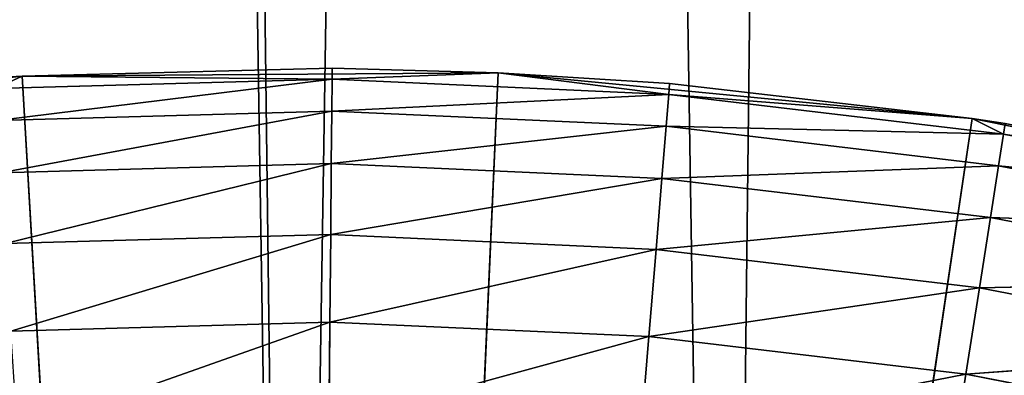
# Model space of a CAD drawing. Extents: x 0.4 to 80.4, y 0.1 to 20.1.
# Tile 133 of 256: x 2.3568 to 2.4951, y 3.1739 to 3.2239. Entities that reach past the tile are written whole.
import ezdxf

# ---------------------------------------------------------------- set-up
doc = ezdxf.new("R2010")
doc.units = 0
doc.header["$LTSCALE"] = 2.54
doc.layers.get('0').update_dxf_attribs({"color": 13, "linetype": 'CONTINUOUS'})

# ---------------------------------------------------------------- blocks, each defined once
blk = doc.blocks.new('P__KA_KUCHENNA_MOLISA_STL')
at = {"color": 0}
for p, q in [((2.395, 2.91711, 89.4), (2.17003, 17.29899, 89.4)), ((2.395, 2.91711, 89.4), (2.17003, 17.29899, 89.4)), ((2.61998, 17.29899, 89.5), (2.395, 2.91711, 89.5)), ((2.61998, 17.29899, 89.5), (2.395, 2.91711, 89.5)), ((2.61998, 17.29899, 89.5), (2.45578, 2.91179, 89.5)), ((2.61998, 17.29899, 89.5), (2.45578, 2.91179, 89.5)), ((2.45578, 2.91179, 89.4), (2.22, 17.264, 89.4)), ((2.45578, 2.91179, 89.4), (2.22, 17.264, 89.4)), ((2.395, 2.91711, 89.4), (2.22, 17.264, 89.4)), ((2.395, 2.91711, 89.4), (2.22, 17.264, 89.4)), ((2.29059, 3.20867, 89.4), (2.35711, 3.216, 89.4)), ((2.29059, 3.20867, 89.4), (2.35711, 3.216, 89.4)), ((2.35711, 3.216, 89.4), (2.30598, 3.21099, 89)), ((2.35711, 3.216, 89.4), (2.30598, 3.21099, 89)), ((2.35711, 3.216, 89.4), (2.35322, 3.21577, 89)), ((2.35711, 3.216, 89), (2.35322, 3.21577, 89)), ((2.35711, 3.216, 89.4), (2.35322, 3.21577, 89)), ((2.35711, 3.216, 89), (2.35332, 3.21425, 88.98264)), ((2.40068, 3.21709, 89), (2.35711, 3.216, 89.4)), ((2.40068, 3.21709, 89), (2.35711, 3.216, 89.4)), ((2.40068, 3.21709, 89), (2.35711, 3.216, 89)), ((2.40068, 3.21709, 89), (2.35711, 3.216, 89)), ((2.35711, 3.216, 89.4), (2.42403, 3.21646, 89.4)), ((2.35711, 3.216, 89.4), (2.42403, 3.21646, 89.4)), ((2.35711, 3.216, 89), (2.35711, 3.216, 89.4)), ((2.35711, 3.216, 89), (2.35711, 3.216, 89.4)), ((2.395, 2.56711, 89.4), (2.35711, 3.216, 89.4)), ((2.395, 2.56711, 89.4), (2.35711, 3.216, 89.4)), ((2.40067, 3.21557, 88.98264), (2.35711, 3.216, 89)), ((2.40067, 3.21557, 88.98264), (2.35711, 3.216, 89)), ((2.42403, 3.21646, 89.4), (2.395, 2.56711, 89.4)), ((2.42403, 3.21646, 89.4), (2.395, 2.56711, 89.4)), ((2.40068, 3.21709, 89), (2.40067, 3.21557, 88.98264)), ((2.40068, 3.21709, 89), (2.40067, 3.21557, 88.98264)), ((2.42403, 3.21646, 89), (2.40067, 3.21557, 88.98264)), ((2.42403, 3.21646, 89), (2.40067, 3.21557, 88.98264)), ((2.42403, 3.21646, 89.4), (2.40068, 3.21709, 89)), ((2.42403, 3.21646, 89), (2.40068, 3.21709, 89)), ((2.42403, 3.21646, 89.4), (2.40068, 3.21709, 89)), ((2.42403, 3.21646, 89), (2.40068, 3.21709, 89)), ((2.44811, 3.21494, 89), (2.42403, 3.21646, 89.4)), ((2.42403, 3.21646, 89.4), (2.49064, 3.21004, 89.4)), ((2.44811, 3.21494, 89), (2.42403, 3.21646, 89.4)), ((2.44811, 3.21494, 89), (2.42403, 3.21646, 89)), ((2.42403, 3.21646, 89), (2.42403, 3.21646, 89.4)), ((2.42403, 3.21646, 89), (2.42403, 3.21646, 89.4)), ((2.42403, 3.21646, 89.4), (2.49064, 3.21004, 89.4)), ((2.44811, 3.21494, 89), (2.42403, 3.21646, 89)), ((2.44799, 3.21342, 88.98264), (2.42403, 3.21646, 89)), ((2.44799, 3.21342, 88.98264), (2.42403, 3.21646, 89)), ((2.40067, 3.21557, 88.98264), (2.35332, 3.21425, 88.98264)), ((2.40067, 3.21557, 88.98264), (2.35332, 3.21425, 88.98264)), ((2.40067, 3.21557, 88.98264), (2.35361, 3.20975, 88.9658)), ((2.40067, 3.21557, 88.98264), (2.35361, 3.20975, 88.9658)), ((2.40063, 3.21105, 88.9658), (2.40067, 3.21557, 88.98264)), ((2.40063, 3.21105, 88.9658), (2.40067, 3.21557, 88.98264)), ((2.44799, 3.21342, 88.98264), (2.40067, 3.21557, 88.98264)), ((2.44799, 3.21342, 88.98264), (2.40067, 3.21557, 88.98264)), ((2.44811, 3.21494, 89), (2.44799, 3.21342, 88.98264)), ((2.44811, 3.21494, 89), (2.44799, 3.21342, 88.98264)), ((2.49064, 3.21004, 89.4), (2.44811, 3.21494, 89)), ((2.49064, 3.21004, 89), (2.44811, 3.21494, 89)), ((2.49064, 3.21004, 89.4), (2.44811, 3.21494, 89)), ((2.49064, 3.21004, 89), (2.44811, 3.21494, 89)), ((2.44799, 3.21342, 88.98264), (2.40063, 3.21105, 88.9658)), ((2.44799, 3.21342, 88.98264), (2.40063, 3.21105, 88.9658)), ((2.44762, 3.20893, 88.9658), (2.44799, 3.21342, 88.98264)), ((2.44762, 3.20893, 88.9658), (2.44799, 3.21342, 88.98264)), ((2.49064, 3.21004, 89), (2.44799, 3.21342, 88.98264)), ((2.49064, 3.21004, 89), (2.44799, 3.21342, 88.98264)), ((2.49502, 3.20783, 88.98264), (2.44799, 3.21342, 88.98264)), ((2.49502, 3.20783, 88.98264), (2.44799, 3.21342, 88.98264)), ((2.40063, 3.21105, 88.9658), (2.35361, 3.20975, 88.9658)), ((2.40063, 3.21105, 88.9658), (2.35361, 3.20975, 88.9658)), ((2.40063, 3.21105, 88.9658), (2.35408, 3.2024, 88.95)), ((2.40063, 3.21105, 88.9658), (2.35408, 3.2024, 88.95)), ((2.40056, 3.20369, 88.95), (2.40063, 3.21105, 88.9658)), ((2.40056, 3.20369, 88.95), (2.40063, 3.21105, 88.9658)), ((2.44762, 3.20893, 88.9658), (2.40063, 3.21105, 88.9658)), ((2.44762, 3.20893, 88.9658), (2.40063, 3.21105, 88.9658)), ((2.49064, 3.21004, 89.4), (2.395, 2.56711, 89.4)), ((2.49064, 3.21004, 89.4), (2.395, 2.56711, 89.4)), ((2.44762, 3.20893, 88.9658), (2.40056, 3.20369, 88.95)), ((2.44762, 3.20893, 88.9658), (2.40056, 3.20369, 88.95)), ((2.44702, 3.20158, 88.95), (2.44762, 3.20893, 88.9658)), ((2.44702, 3.20158, 88.95), (2.44762, 3.20893, 88.9658)), ((2.49502, 3.20783, 88.98264), (2.44762, 3.20893, 88.9658)), ((2.49502, 3.20783, 88.98264), (2.44762, 3.20893, 88.9658)), ((2.49433, 3.20337, 88.9658), (2.44762, 3.20893, 88.9658)), ((2.49433, 3.20337, 88.9658), (2.44762, 3.20893, 88.9658)), ((2.49526, 3.20933, 89), (2.49064, 3.21004, 89.4)), ((2.49064, 3.21004, 89.4), (2.55624, 3.19679, 89.4)), ((2.49526, 3.20933, 89), (2.49064, 3.21004, 89.4)), ((2.49526, 3.20933, 89), (2.49064, 3.21004, 89)), ((2.49064, 3.21004, 89), (2.49064, 3.21004, 89.4)), ((2.49064, 3.21004, 89), (2.49064, 3.21004, 89.4)), ((2.49064, 3.21004, 89.4), (2.55624, 3.19679, 89.4)), ((2.49502, 3.20783, 88.98264), (2.49064, 3.21004, 89)), ((2.49526, 3.20933, 89), (2.49502, 3.20783, 88.98264)), ((2.49433, 3.20337, 88.9658), (2.49502, 3.20783, 88.98264)), ((2.49433, 3.20337, 88.9658), (2.49502, 3.20783, 88.98264)), ((2.49502, 3.20783, 88.98264), (2.54153, 3.19882, 88.98264)), ((2.49502, 3.20783, 88.98264), (2.54153, 3.19882, 88.98264)), ((2.49502, 3.20783, 88.98264), (2.54187, 3.2003, 89)), ((2.49502, 3.20783, 88.98264), (2.54187, 3.2003, 89)), ((2.40056, 3.20369, 88.95), (2.35408, 3.2024, 88.95)), ((2.40056, 3.20369, 88.95), (2.35408, 3.2024, 88.95)), ((2.40056, 3.20369, 88.95), (2.35473, 3.19242, 88.93572)), ((2.40056, 3.20369, 88.95), (2.35473, 3.19242, 88.93572)), ((2.40048, 3.19369, 88.93572), (2.40056, 3.20369, 88.95)), ((2.40048, 3.19369, 88.93572), (2.40056, 3.20369, 88.95)), ((2.44702, 3.20158, 88.95), (2.40056, 3.20369, 88.95)), ((2.44702, 3.20158, 88.95), (2.40056, 3.20369, 88.95)), ((2.49433, 3.20337, 88.9658), (2.44702, 3.20158, 88.95)), ((2.49433, 3.20337, 88.9658), (2.44702, 3.20158, 88.95)), ((2.49319, 3.1961, 88.95), (2.49433, 3.20337, 88.9658)), ((2.49319, 3.1961, 88.95), (2.49433, 3.20337, 88.9658)), ((2.49433, 3.20337, 88.9658), (2.54051, 3.19443, 88.9658)), ((2.49433, 3.20337, 88.9658), (2.54051, 3.19443, 88.9658)), ((2.49433, 3.20337, 88.9658), (2.54153, 3.19882, 88.98264)), ((2.49433, 3.20337, 88.9658), (2.54153, 3.19882, 88.98264)), ((2.44702, 3.20158, 88.95), (2.40048, 3.19369, 88.93572)), ((2.44702, 3.20158, 88.95), (2.40048, 3.19369, 88.93572)), ((2.4462, 3.19162, 88.93572), (2.44702, 3.20158, 88.95)), ((2.4462, 3.19162, 88.93572), (2.44702, 3.20158, 88.95)), ((2.49319, 3.1961, 88.95), (2.44702, 3.20158, 88.95)), ((2.49319, 3.1961, 88.95), (2.44702, 3.20158, 88.95)), ((2.49319, 3.1961, 88.95), (2.4462, 3.19162, 88.93572)), ((2.49319, 3.1961, 88.95), (2.4462, 3.19162, 88.93572)), ((2.49165, 3.18622, 88.93572), (2.49319, 3.1961, 88.95)), ((2.49165, 3.18622, 88.93572), (2.49319, 3.1961, 88.95)), ((2.49319, 3.1961, 88.95), (2.53884, 3.18725, 88.95)), ((2.49319, 3.1961, 88.95), (2.53884, 3.18725, 88.95)), ((2.49319, 3.1961, 88.95), (2.54051, 3.19443, 88.9658)), ((2.49319, 3.1961, 88.95), (2.54051, 3.19443, 88.9658)), ((2.40048, 3.19369, 88.93572), (2.35473, 3.19242, 88.93572)), ((2.40048, 3.19369, 88.93572), (2.35473, 3.19242, 88.93572)), ((2.40048, 3.19369, 88.93572), (2.35552, 3.18012, 88.92339)), ((2.40048, 3.19369, 88.93572), (2.35552, 3.18012, 88.92339)), ((2.40037, 3.18137, 88.92339), (2.40048, 3.19369, 88.93572)), ((2.40037, 3.18137, 88.92339), (2.40048, 3.19369, 88.93572)), ((2.4462, 3.19162, 88.93572), (2.40048, 3.19369, 88.93572)), ((2.4462, 3.19162, 88.93572), (2.40048, 3.19369, 88.93572)), ((2.4462, 3.19162, 88.93572), (2.40037, 3.18137, 88.92339)), ((2.4462, 3.19162, 88.93572), (2.40037, 3.18137, 88.92339)), ((2.44519, 3.17934, 88.92339), (2.4462, 3.19162, 88.93572)), ((2.44519, 3.17934, 88.92339), (2.4462, 3.19162, 88.93572)), ((2.49165, 3.18622, 88.93572), (2.4462, 3.19162, 88.93572)), ((2.49165, 3.18622, 88.93572), (2.4462, 3.19162, 88.93572)), ((2.49165, 3.18622, 88.93572), (2.53884, 3.18725, 88.95)), ((2.49165, 3.18622, 88.93572), (2.53884, 3.18725, 88.95)), ((2.49165, 3.18622, 88.93572), (2.44519, 3.17934, 88.92339)), ((2.49165, 3.18622, 88.93572), (2.44519, 3.17934, 88.92339)), ((2.48975, 3.17404, 88.92339), (2.49165, 3.18622, 88.93572)), ((2.48975, 3.17404, 88.92339), (2.49165, 3.18622, 88.93572)), ((2.49165, 3.18622, 88.93572), (2.53658, 3.17751, 88.93572)), ((2.49165, 3.18622, 88.93572), (2.53658, 3.17751, 88.93572)), ((2.40037, 3.18137, 88.92339), (2.35552, 3.18012, 88.92339)), ((2.40037, 3.18137, 88.92339), (2.35552, 3.18012, 88.92339)), ((2.40037, 3.18137, 88.92339), (2.35644, 3.16587, 88.9134)), ((2.40037, 3.18137, 88.92339), (2.35644, 3.16587, 88.9134)), ((2.40024, 3.16709, 88.9134), (2.40037, 3.18137, 88.92339)), ((2.40024, 3.16709, 88.9134), (2.40037, 3.18137, 88.92339)), ((2.44519, 3.17934, 88.92339), (2.40037, 3.18137, 88.92339)), ((2.44519, 3.17934, 88.92339), (2.40037, 3.18137, 88.92339)), ((2.44519, 3.17934, 88.92339), (2.40024, 3.16709, 88.9134)), ((2.44519, 3.17934, 88.92339), (2.40024, 3.16709, 88.9134)), ((2.44403, 3.1651, 88.9134), (2.44519, 3.17934, 88.92339)), ((2.44403, 3.1651, 88.9134), (2.44519, 3.17934, 88.92339)), ((2.48975, 3.17404, 88.92339), (2.44519, 3.17934, 88.92339)), ((2.48975, 3.17404, 88.92339), (2.44519, 3.17934, 88.92339)), ((2.48975, 3.17404, 88.92339), (2.53658, 3.17751, 88.93572)), ((2.48975, 3.17404, 88.92339), (2.53658, 3.17751, 88.93572)), ((2.48975, 3.17404, 88.92339), (2.44403, 3.1651, 88.9134)), ((2.48975, 3.17404, 88.92339), (2.44403, 3.1651, 88.9134)), ((2.48755, 3.15993, 88.9134), (2.48975, 3.17404, 88.92339)), ((2.48755, 3.15993, 88.9134), (2.48975, 3.17404, 88.92339)), ((2.48975, 3.17404, 88.92339), (2.5338, 3.1655, 88.92339)), ((2.48975, 3.17404, 88.92339), (2.5338, 3.1655, 88.92339))]:
    blk.add_line(p, q, dxfattribs=at)
mesh = blk.add_polyface(dxfattribs=at)
corners = [(78.045, 17.56711, 89.4), (2.69811, 2.74211, 89.4), (2.395, 17.21711, 89.4)]
mesh.append_faces([[corners[k] for k in face] for face in [(0, 1, 2)]], dxfattribs={"color": 0})
mesh = blk.add_polyface(dxfattribs=at)
corners = [(2.395, 2.91711, 89.4), (2.17003, 17.29899, 89.4), (2.22, 17.264, 89.4)]
mesh.append_faces([[corners[k] for k in face] for face in [(0, 1, 2)]], dxfattribs={"color": 0})
mesh = blk.add_polyface(dxfattribs=at)
corners = [(2.395, 2.91711, 89.4), (2.33423, 2.91179, 89.4), (2.17003, 17.29899, 89.4)]
mesh.append_faces([[corners[k] for k in face] for face in [(0, 1, 2)]], dxfattribs={"color": 0})
mesh = blk.add_polyface(dxfattribs=at)
corners = [(2.61998, 17.29899, 89.5), (2.17003, 2.83523, 89.5), (2.22, 2.87022, 89.5)]
mesh.append_faces([[corners[k] for k in face] for face in [(0, 1, 2)]], dxfattribs={"color": 0})
mesh = blk.add_polyface(dxfattribs=at)
corners = [(2.61998, 17.29899, 89.5), (2.57, 17.264, 89.5), (2.17003, 2.83523, 89.5)]
mesh.append_faces([[corners[k] for k in face] for face in [(0, 1, 2)]], dxfattribs={"color": 0})
mesh = blk.add_polyface(dxfattribs=at)
corners = [(2.61998, 17.29899, 89.5), (2.22, 2.87022, 89.5), (2.2753, 2.896, 89.5)]
mesh.append_faces([[corners[k] for k in face] for face in [(0, 1, 2)]], dxfattribs={"color": 0})
mesh = blk.add_polyface(dxfattribs=at)
corners = [(2.61998, 17.29899, 89.5), (2.2753, 2.896, 89.5), (2.33423, 2.91179, 89.5)]
mesh.append_faces([[corners[k] for k in face] for face in [(0, 1, 2)]], dxfattribs={"color": 0})
mesh = blk.add_polyface(dxfattribs=at)
corners = [(2.61998, 17.29899, 89.5), (2.33423, 2.91179, 89.5), (2.395, 2.91711, 89.5)]
mesh.append_faces([[corners[k] for k in face] for face in [(0, 1, 2)]], dxfattribs={"color": 0})
mesh = blk.add_polyface(dxfattribs=at)
corners = [(2.61998, 17.29899, 89.5), (2.395, 2.91711, 89.5), (2.45578, 2.91179, 89.5)]
mesh.append_faces([[corners[k] for k in face] for face in [(0, 1, 2)]], dxfattribs={"color": 0})
mesh = blk.add_polyface(dxfattribs=at)
corners = [(2.61998, 17.29899, 89.5), (2.45578, 2.91179, 89.5), (2.51471, 2.896, 89.5)]
mesh.append_faces([[corners[k] for k in face] for face in [(0, 1, 2)]], dxfattribs={"color": 0})
mesh = blk.add_polyface(dxfattribs=at)
corners = [(2.57, 17.264, 89.5), (2.51471, 17.23822, 89.5), (2.17003, 2.83523, 89.5)]
mesh.append_faces([[corners[k] for k in face] for face in [(0, 1, 2)]], dxfattribs={"color": 0})
mesh = blk.add_polyface(dxfattribs=at)
corners = [(2.51471, 2.896, 89.4), (2.22, 17.264, 89.4), (2.2753, 17.23822, 89.4)]
mesh.append_faces([[corners[k] for k in face] for face in [(0, 1, 2)]], dxfattribs={"color": 0})
mesh = blk.add_polyface(dxfattribs=at)
corners = [(2.51471, 2.896, 89.4), (2.45578, 2.91179, 89.4), (2.22, 17.264, 89.4)]
mesh.append_faces([[corners[k] for k in face] for face in [(0, 1, 2)]], dxfattribs={"color": 0})
mesh = blk.add_polyface(dxfattribs=at)
corners = [(2.45578, 2.91179, 89.4), (2.395, 2.91711, 89.4), (2.22, 17.264, 89.4)]
mesh.append_faces([[corners[k] for k in face] for face in [(0, 1, 2)]], dxfattribs={"color": 0})
mesh = blk.add_polyface(dxfattribs=at)
corners = [(2.51471, 17.23822, 89.5), (2.45578, 17.22243, 89.5), (2.17003, 2.83523, 89.5)]
mesh.append_faces([[corners[k] for k in face] for face in [(0, 1, 2)]], dxfattribs={"color": 0})
mesh = blk.add_polyface(dxfattribs=at)
corners = [(2.51471, 2.896, 89.4), (2.2753, 17.23822, 89.4), (2.33423, 17.22243, 89.4)]
mesh.append_faces([[corners[k] for k in face] for face in [(0, 1, 2)]], dxfattribs={"color": 0})
mesh = blk.add_polyface(dxfattribs=at)
corners = [(2.45578, 17.22243, 89.5), (2.395, 17.21711, 89.5), (2.17003, 2.83523, 89.5)]
mesh.append_faces([[corners[k] for k in face] for face in [(0, 1, 2)]], dxfattribs={"color": 0})
mesh = blk.add_polyface(dxfattribs=at)
corners = [(2.395, 17.21711, 89.5), (2.33423, 17.22243, 89.5), (2.17003, 2.83523, 89.5)]
mesh.append_faces([[corners[k] for k in face] for face in [(0, 1, 2)]], dxfattribs={"color": 0})
mesh = blk.add_polyface(dxfattribs=at)
corners = [(2.51471, 2.896, 89.4), (2.33423, 17.22243, 89.4), (2.395, 17.21711, 89.4)]
mesh.append_faces([[corners[k] for k in face] for face in [(0, 1, 2)]], dxfattribs={"color": 0})
mesh = blk.add_polyface(dxfattribs=at)
corners = [(2.66312, 2.79209, 89.4), (2.61998, 2.83523, 89.4), (2.395, 17.21711, 89.4)]
mesh.append_faces([[corners[k] for k in face] for face in [(0, 1, 2)]], dxfattribs={"color": 0})
mesh = blk.add_polyface(dxfattribs=at)
corners = [(2.61998, 2.83523, 89.4), (2.57, 2.87022, 89.4), (2.395, 17.21711, 89.4)]
mesh.append_faces([[corners[k] for k in face] for face in [(0, 1, 2)]], dxfattribs={"color": 0})
mesh = blk.add_polyface(dxfattribs=at)
corners = [(2.57, 2.87022, 89.4), (2.51471, 2.896, 89.4), (2.395, 17.21711, 89.4)]
mesh.append_faces([[corners[k] for k in face] for face in [(0, 1, 2)]], dxfattribs={"color": 0})
mesh = blk.add_polyface(dxfattribs=at)
corners = [(2.69811, 2.74211, 89.4), (2.66312, 2.79209, 89.4), (2.395, 17.21711, 89.4)]
mesh.append_faces([[corners[k] for k in face] for face in [(0, 1, 2)]], dxfattribs={"color": 0})
mesh = blk.add_polyface(dxfattribs=at)
corners = [(2.35711, 3.216, 89.4), (2.30598, 3.21099, 89), (2.29059, 3.20867, 89.4)]
mesh.append_faces([[corners[k] for k in face] for face in [(0, 1, 2)]], dxfattribs={"color": 0})
mesh = blk.add_polyface(dxfattribs=at)
corners = [(2.395, 2.56711, 89.4), (2.35711, 3.216, 89.4), (2.29059, 3.20867, 89.4)]
mesh.append_faces([[corners[k] for k in face] for face in [(0, 1, 2)]], dxfattribs={"color": 0})
mesh = blk.add_polyface(dxfattribs=at)
corners = [(2.35711, 3.216, 89.4), (2.35322, 3.21577, 89), (2.30598, 3.21099, 89)]
mesh.append_faces([[corners[k] for k in face] for face in [(0, 1, 2)]], dxfattribs={"color": 0})
mesh = blk.add_polyface(dxfattribs=at)
corners = [(2.35711, 3.216, 89.4), (2.35711, 3.216, 89), (2.35322, 3.21577, 89)]
mesh.append_faces([[corners[k] for k in face] for face in [(0, 1, 2)]], dxfattribs={"color": 0})
mesh = blk.add_polyface(dxfattribs=at)
corners = [(2.35711, 3.216, 89), (2.40067, 3.21557, 88.98264), (2.35332, 3.21425, 88.98264)]
mesh.append_faces([[corners[k] for k in face] for face in [(0, 1, 2)]], dxfattribs={"color": 0})
mesh = blk.add_polyface(dxfattribs=at)
corners = [(2.42403, 3.21646, 89.4), (2.40068, 3.21709, 89), (2.35711, 3.216, 89.4)]
mesh.append_faces([[corners[k] for k in face] for face in [(0, 1, 2)]], dxfattribs={"color": 0})
mesh = blk.add_polyface(dxfattribs=at)
corners = [(2.35711, 3.216, 89.4), (2.40068, 3.21709, 89), (2.35711, 3.216, 89)]
mesh.append_faces([[corners[k] for k in face] for face in [(0, 1, 2)]], dxfattribs={"color": 0})
mesh = blk.add_polyface(dxfattribs=at)
corners = [(2.40068, 3.21709, 89), (2.40067, 3.21557, 88.98264), (2.35711, 3.216, 89)]
mesh.append_faces([[corners[k] for k in face] for face in [(0, 1, 2)]], dxfattribs={"color": 0})
mesh = blk.add_polyface(dxfattribs=at)
corners = [(2.42403, 3.21646, 89.4), (2.35711, 3.216, 89.4), (2.395, 2.56711, 89.4)]
mesh.append_faces([[corners[k] for k in face] for face in [(0, 1, 2)]], dxfattribs={"color": 0})
mesh = blk.add_polyface(dxfattribs=at)
corners = [(2.49064, 3.21004, 89.4), (2.42403, 3.21646, 89.4), (2.395, 2.56711, 89.4)]
mesh.append_faces([[corners[k] for k in face] for face in [(0, 1, 2)]], dxfattribs={"color": 0})
mesh = blk.add_polyface(dxfattribs=at)
corners = [(2.42403, 3.21646, 89), (2.40067, 3.21557, 88.98264), (2.40068, 3.21709, 89)]
mesh.append_faces([[corners[k] for k in face] for face in [(0, 1, 2)]], dxfattribs={"color": 0})
mesh = blk.add_polyface(dxfattribs=at)
corners = [(2.42403, 3.21646, 89), (2.44799, 3.21342, 88.98264), (2.40067, 3.21557, 88.98264)]
mesh.append_faces([[corners[k] for k in face] for face in [(0, 1, 2)]], dxfattribs={"color": 0})
mesh = blk.add_polyface(dxfattribs=at)
corners = [(2.42403, 3.21646, 89.4), (2.42403, 3.21646, 89), (2.40068, 3.21709, 89)]
mesh.append_faces([[corners[k] for k in face] for face in [(0, 1, 2)]], dxfattribs={"color": 0})
mesh = blk.add_polyface(dxfattribs=at)
corners = [(2.49064, 3.21004, 89.4), (2.44811, 3.21494, 89), (2.42403, 3.21646, 89.4)]
mesh.append_faces([[corners[k] for k in face] for face in [(0, 1, 2)]], dxfattribs={"color": 0})
mesh = blk.add_polyface(dxfattribs=at)
corners = [(2.42403, 3.21646, 89.4), (2.44811, 3.21494, 89), (2.42403, 3.21646, 89)]
mesh.append_faces([[corners[k] for k in face] for face in [(0, 1, 2)]], dxfattribs={"color": 0})
mesh = blk.add_polyface(dxfattribs=at)
corners = [(2.44811, 3.21494, 89), (2.44799, 3.21342, 88.98264), (2.42403, 3.21646, 89)]
mesh.append_faces([[corners[k] for k in face] for face in [(0, 1, 2)]], dxfattribs={"color": 0})
mesh = blk.add_polyface(dxfattribs=at)
corners = [(2.40067, 3.21557, 88.98264), (2.35361, 3.20975, 88.9658), (2.35332, 3.21425, 88.98264)]
mesh.append_faces([[corners[k] for k in face] for face in [(0, 1, 2)]], dxfattribs={"color": 0})
mesh = blk.add_polyface(dxfattribs=at)
corners = [(2.40067, 3.21557, 88.98264), (2.40063, 3.21105, 88.9658), (2.35361, 3.20975, 88.9658)]
mesh.append_faces([[corners[k] for k in face] for face in [(0, 1, 2)]], dxfattribs={"color": 0})
mesh = blk.add_polyface(dxfattribs=at)
corners = [(2.44799, 3.21342, 88.98264), (2.40063, 3.21105, 88.9658), (2.40067, 3.21557, 88.98264)]
mesh.append_faces([[corners[k] for k in face] for face in [(0, 1, 2)]], dxfattribs={"color": 0})
mesh = blk.add_polyface(dxfattribs=at)
corners = [(2.49064, 3.21004, 89), (2.44799, 3.21342, 88.98264), (2.44811, 3.21494, 89)]
mesh.append_faces([[corners[k] for k in face] for face in [(0, 1, 2)]], dxfattribs={"color": 0})
mesh = blk.add_polyface(dxfattribs=at)
corners = [(2.49064, 3.21004, 89.4), (2.49064, 3.21004, 89), (2.44811, 3.21494, 89)]
mesh.append_faces([[corners[k] for k in face] for face in [(0, 1, 2)]], dxfattribs={"color": 0})
mesh = blk.add_polyface(dxfattribs=at)
corners = [(2.44799, 3.21342, 88.98264), (2.44762, 3.20893, 88.9658), (2.40063, 3.21105, 88.9658)]
mesh.append_faces([[corners[k] for k in face] for face in [(0, 1, 2)]], dxfattribs={"color": 0})
mesh = blk.add_polyface(dxfattribs=at)
corners = [(2.49502, 3.20783, 88.98264), (2.44762, 3.20893, 88.9658), (2.44799, 3.21342, 88.98264)]
mesh.append_faces([[corners[k] for k in face] for face in [(0, 1, 2)]], dxfattribs={"color": 0})
mesh = blk.add_polyface(dxfattribs=at)
corners = [(2.49064, 3.21004, 89), (2.49502, 3.20783, 88.98264), (2.44799, 3.21342, 88.98264)]
mesh.append_faces([[corners[k] for k in face] for face in [(0, 1, 2)]], dxfattribs={"color": 0})
mesh = blk.add_polyface(dxfattribs=at)
corners = [(2.40063, 3.21105, 88.9658), (2.35408, 3.2024, 88.95), (2.35361, 3.20975, 88.9658)]
mesh.append_faces([[corners[k] for k in face] for face in [(0, 1, 2)]], dxfattribs={"color": 0})
mesh = blk.add_polyface(dxfattribs=at)
corners = [(2.40063, 3.21105, 88.9658), (2.40056, 3.20369, 88.95), (2.35408, 3.2024, 88.95)]
mesh.append_faces([[corners[k] for k in face] for face in [(0, 1, 2)]], dxfattribs={"color": 0})
mesh = blk.add_polyface(dxfattribs=at)
corners = [(2.44762, 3.20893, 88.9658), (2.40056, 3.20369, 88.95), (2.40063, 3.21105, 88.9658)]
mesh.append_faces([[corners[k] for k in face] for face in [(0, 1, 2)]], dxfattribs={"color": 0})
mesh = blk.add_polyface(dxfattribs=at)
corners = [(2.55624, 3.19679, 89.4), (2.49064, 3.21004, 89.4), (2.395, 2.56711, 89.4)]
mesh.append_faces([[corners[k] for k in face] for face in [(0, 1, 2)]], dxfattribs={"color": 0})
mesh = blk.add_polyface(dxfattribs=at)
corners = [(2.44762, 3.20893, 88.9658), (2.44702, 3.20158, 88.95), (2.40056, 3.20369, 88.95)]
mesh.append_faces([[corners[k] for k in face] for face in [(0, 1, 2)]], dxfattribs={"color": 0})
mesh = blk.add_polyface(dxfattribs=at)
corners = [(2.49433, 3.20337, 88.9658), (2.44702, 3.20158, 88.95), (2.44762, 3.20893, 88.9658)]
mesh.append_faces([[corners[k] for k in face] for face in [(0, 1, 2)]], dxfattribs={"color": 0})
mesh = blk.add_polyface(dxfattribs=at)
corners = [(2.49502, 3.20783, 88.98264), (2.49433, 3.20337, 88.9658), (2.44762, 3.20893, 88.9658)]
mesh.append_faces([[corners[k] for k in face] for face in [(0, 1, 2)]], dxfattribs={"color": 0})
mesh = blk.add_polyface(dxfattribs=at)
corners = [(2.55624, 3.19679, 89.4), (2.49526, 3.20933, 89), (2.49064, 3.21004, 89.4)]
mesh.append_faces([[corners[k] for k in face] for face in [(0, 1, 2)]], dxfattribs={"color": 0})
mesh = blk.add_polyface(dxfattribs=at)
corners = [(2.49064, 3.21004, 89.4), (2.49526, 3.20933, 89), (2.49064, 3.21004, 89)]
mesh.append_faces([[corners[k] for k in face] for face in [(0, 1, 2)]], dxfattribs={"color": 0})
mesh = blk.add_polyface(dxfattribs=at)
corners = [(2.54187, 3.2003, 89), (2.49502, 3.20783, 88.98264), (2.49526, 3.20933, 89)]
mesh.append_faces([[corners[k] for k in face] for face in [(0, 1, 2)]], dxfattribs={"color": 0})
mesh = blk.add_polyface(dxfattribs=at)
corners = [(2.395, 2.56711, 89.4), (2.29059, 3.20867, 89.4), (2.22518, 3.19453, 89.4)]
mesh.append_faces([[corners[k] for k in face] for face in [(0, 1, 2)]], dxfattribs={"color": 0})
mesh = blk.add_polyface(dxfattribs=at)
corners = [(2.54153, 3.19882, 88.98264), (2.49433, 3.20337, 88.9658), (2.49502, 3.20783, 88.98264)]
mesh.append_faces([[corners[k] for k in face] for face in [(0, 1, 2)]], dxfattribs={"color": 0})
mesh = blk.add_polyface(dxfattribs=at)
corners = [(2.54187, 3.2003, 89), (2.54153, 3.19882, 88.98264), (2.49502, 3.20783, 88.98264)]
mesh.append_faces([[corners[k] for k in face] for face in [(0, 1, 2)]], dxfattribs={"color": 0})
mesh = blk.add_polyface(dxfattribs=at)
corners = [(2.40056, 3.20369, 88.95), (2.35473, 3.19242, 88.93572), (2.35408, 3.2024, 88.95)]
mesh.append_faces([[corners[k] for k in face] for face in [(0, 1, 2)]], dxfattribs={"color": 0})
mesh = blk.add_polyface(dxfattribs=at)
corners = [(2.40056, 3.20369, 88.95), (2.40048, 3.19369, 88.93572), (2.35473, 3.19242, 88.93572)]
mesh.append_faces([[corners[k] for k in face] for face in [(0, 1, 2)]], dxfattribs={"color": 0})
mesh = blk.add_polyface(dxfattribs=at)
corners = [(2.44702, 3.20158, 88.95), (2.40048, 3.19369, 88.93572), (2.40056, 3.20369, 88.95)]
mesh.append_faces([[corners[k] for k in face] for face in [(0, 1, 2)]], dxfattribs={"color": 0})
mesh = blk.add_polyface(dxfattribs=at)
corners = [(2.49433, 3.20337, 88.9658), (2.49319, 3.1961, 88.95), (2.44702, 3.20158, 88.95)]
mesh.append_faces([[corners[k] for k in face] for face in [(0, 1, 2)]], dxfattribs={"color": 0})
mesh = blk.add_polyface(dxfattribs=at)
corners = [(2.54051, 3.19443, 88.9658), (2.49319, 3.1961, 88.95), (2.49433, 3.20337, 88.9658)]
mesh.append_faces([[corners[k] for k in face] for face in [(0, 1, 2)]], dxfattribs={"color": 0})
mesh = blk.add_polyface(dxfattribs=at)
corners = [(2.54153, 3.19882, 88.98264), (2.54051, 3.19443, 88.9658), (2.49433, 3.20337, 88.9658)]
mesh.append_faces([[corners[k] for k in face] for face in [(0, 1, 2)]], dxfattribs={"color": 0})
mesh = blk.add_polyface(dxfattribs=at)
corners = [(2.44702, 3.20158, 88.95), (2.4462, 3.19162, 88.93572), (2.40048, 3.19369, 88.93572)]
mesh.append_faces([[corners[k] for k in face] for face in [(0, 1, 2)]], dxfattribs={"color": 0})
mesh = blk.add_polyface(dxfattribs=at)
corners = [(2.49319, 3.1961, 88.95), (2.4462, 3.19162, 88.93572), (2.44702, 3.20158, 88.95)]
mesh.append_faces([[corners[k] for k in face] for face in [(0, 1, 2)]], dxfattribs={"color": 0})
mesh = blk.add_polyface(dxfattribs=at)
corners = [(2.62013, 3.17688, 89.4), (2.55624, 3.19679, 89.4), (2.395, 2.56711, 89.4)]
mesh.append_faces([[corners[k] for k in face] for face in [(0, 1, 2)]], dxfattribs={"color": 0})
mesh = blk.add_polyface(dxfattribs=at)
corners = [(2.49319, 3.1961, 88.95), (2.49165, 3.18622, 88.93572), (2.4462, 3.19162, 88.93572)]
mesh.append_faces([[corners[k] for k in face] for face in [(0, 1, 2)]], dxfattribs={"color": 0})
mesh = blk.add_polyface(dxfattribs=at)
corners = [(2.53884, 3.18725, 88.95), (2.49165, 3.18622, 88.93572), (2.49319, 3.1961, 88.95)]
mesh.append_faces([[corners[k] for k in face] for face in [(0, 1, 2)]], dxfattribs={"color": 0})
mesh = blk.add_polyface(dxfattribs=at)
corners = [(2.54051, 3.19443, 88.9658), (2.53884, 3.18725, 88.95), (2.49319, 3.1961, 88.95)]
mesh.append_faces([[corners[k] for k in face] for face in [(0, 1, 2)]], dxfattribs={"color": 0})
mesh = blk.add_polyface(dxfattribs=at)
corners = [(2.395, 2.56711, 89.4), (2.22518, 3.19453, 89.4), (2.16156, 3.17375, 89.4)]
mesh.append_faces([[corners[k] for k in face] for face in [(0, 1, 2)]], dxfattribs={"color": 0})
mesh = blk.add_polyface(dxfattribs=at)
corners = [(2.40048, 3.19369, 88.93572), (2.35552, 3.18012, 88.92339), (2.35473, 3.19242, 88.93572)]
mesh.append_faces([[corners[k] for k in face] for face in [(0, 1, 2)]], dxfattribs={"color": 0})
mesh = blk.add_polyface(dxfattribs=at)
corners = [(2.40048, 3.19369, 88.93572), (2.40037, 3.18137, 88.92339), (2.35552, 3.18012, 88.92339)]
mesh.append_faces([[corners[k] for k in face] for face in [(0, 1, 2)]], dxfattribs={"color": 0})
mesh = blk.add_polyface(dxfattribs=at)
corners = [(2.4462, 3.19162, 88.93572), (2.40037, 3.18137, 88.92339), (2.40048, 3.19369, 88.93572)]
mesh.append_faces([[corners[k] for k in face] for face in [(0, 1, 2)]], dxfattribs={"color": 0})
mesh = blk.add_polyface(dxfattribs=at)
corners = [(2.4462, 3.19162, 88.93572), (2.44519, 3.17934, 88.92339), (2.40037, 3.18137, 88.92339)]
mesh.append_faces([[corners[k] for k in face] for face in [(0, 1, 2)]], dxfattribs={"color": 0})
mesh = blk.add_polyface(dxfattribs=at)
corners = [(2.49165, 3.18622, 88.93572), (2.44519, 3.17934, 88.92339), (2.4462, 3.19162, 88.93572)]
mesh.append_faces([[corners[k] for k in face] for face in [(0, 1, 2)]], dxfattribs={"color": 0})
mesh = blk.add_polyface(dxfattribs=at)
corners = [(2.53884, 3.18725, 88.95), (2.53658, 3.17751, 88.93572), (2.49165, 3.18622, 88.93572)]
mesh.append_faces([[corners[k] for k in face] for face in [(0, 1, 2)]], dxfattribs={"color": 0})
mesh = blk.add_polyface(dxfattribs=at)
corners = [(2.49165, 3.18622, 88.93572), (2.48975, 3.17404, 88.92339), (2.44519, 3.17934, 88.92339)]
mesh.append_faces([[corners[k] for k in face] for face in [(0, 1, 2)]], dxfattribs={"color": 0})
mesh = blk.add_polyface(dxfattribs=at)
corners = [(2.53658, 3.17751, 88.93572), (2.48975, 3.17404, 88.92339), (2.49165, 3.18622, 88.93572)]
mesh.append_faces([[corners[k] for k in face] for face in [(0, 1, 2)]], dxfattribs={"color": 0})
mesh = blk.add_polyface(dxfattribs=at)
corners = [(2.40037, 3.18137, 88.92339), (2.35644, 3.16587, 88.9134), (2.35552, 3.18012, 88.92339)]
mesh.append_faces([[corners[k] for k in face] for face in [(0, 1, 2)]], dxfattribs={"color": 0})
mesh = blk.add_polyface(dxfattribs=at)
corners = [(2.40037, 3.18137, 88.92339), (2.40024, 3.16709, 88.9134), (2.35644, 3.16587, 88.9134)]
mesh.append_faces([[corners[k] for k in face] for face in [(0, 1, 2)]], dxfattribs={"color": 0})
mesh = blk.add_polyface(dxfattribs=at)
corners = [(2.44519, 3.17934, 88.92339), (2.40024, 3.16709, 88.9134), (2.40037, 3.18137, 88.92339)]
mesh.append_faces([[corners[k] for k in face] for face in [(0, 1, 2)]], dxfattribs={"color": 0})
mesh = blk.add_polyface(dxfattribs=at)
corners = [(2.44519, 3.17934, 88.92339), (2.44403, 3.1651, 88.9134), (2.40024, 3.16709, 88.9134)]
mesh.append_faces([[corners[k] for k in face] for face in [(0, 1, 2)]], dxfattribs={"color": 0})
mesh = blk.add_polyface(dxfattribs=at)
corners = [(2.48975, 3.17404, 88.92339), (2.44403, 3.1651, 88.9134), (2.44519, 3.17934, 88.92339)]
mesh.append_faces([[corners[k] for k in face] for face in [(0, 1, 2)]], dxfattribs={"color": 0})
mesh = blk.add_polyface(dxfattribs=at)
corners = [(2.53658, 3.17751, 88.93572), (2.5338, 3.1655, 88.92339), (2.48975, 3.17404, 88.92339)]
mesh.append_faces([[corners[k] for k in face] for face in [(0, 1, 2)]], dxfattribs={"color": 0})
mesh = blk.add_polyface(dxfattribs=at)
corners = [(2.68163, 3.1505, 89.4), (2.62013, 3.17688, 89.4), (2.395, 2.56711, 89.4)]
mesh.append_faces([[corners[k] for k in face] for face in [(0, 1, 2)]], dxfattribs={"color": 0})
mesh = blk.add_polyface(dxfattribs=at)
corners = [(2.48975, 3.17404, 88.92339), (2.48755, 3.15993, 88.9134), (2.44403, 3.1651, 88.9134)]
mesh.append_faces([[corners[k] for k in face] for face in [(0, 1, 2)]], dxfattribs={"color": 0})
mesh = blk.add_polyface(dxfattribs=at)
corners = [(2.5338, 3.1655, 88.92339), (2.48755, 3.15993, 88.9134), (2.48975, 3.17404, 88.92339)]
mesh.append_faces([[corners[k] for k in face] for face in [(0, 1, 2)]], dxfattribs={"color": 0})

msp = doc.modelspace()

# ---------------------------------------------------------------- block references
at = {"color": 0}
msp.add_blockref('P__KA_KUCHENNA_MOLISA_STL', (0, 0), dxfattribs=at)

doc.saveas('drawing.dxf')
